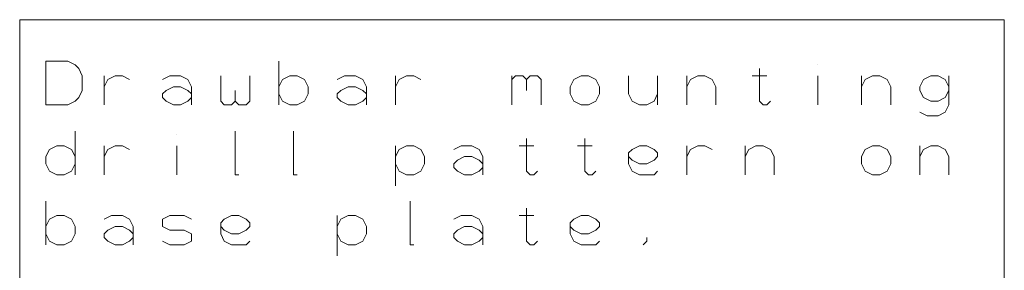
# Model space of a CAD drawing. Header units: millimetres. Extents: x -128 to 128, y -97 to 97.
# Tile 11 of 27: x -128.04 to -106.58, y 28.07 to 33.53. Entities that reach past the tile are written whole.
import ezdxf

# ---------------------------------------------------------------- set-up
doc = ezdxf.new("R2010")
doc.units = ezdxf.units.MM
doc.header["$MEASUREMENT"] = 0
doc.layers.add('Ebene 1', color=7, linetype='Continuous')

msp = doc.modelspace()

# ---------------------------------------------------------------- linework, layer by layer
at = {"layer": 'Ebene 1', "lineweight": 9}
msp.add_open_spline([(-106.5798, 26.2904), (-106.5798, 26.2904), (-106.5798, 33.5294), (-106.5798, 33.5294), (-106.5798, 33.5294), (-106.5798, 33.5294), (-128.0428, 33.5294), (-128.0428, 33.5294), (-128.0428, 33.5294), (-128.0428, 33.5294), (-128.0428, 26.2904), (-128.0428, 26.2904), (-128.0428, 26.2904), (-128.0428, 26.2904), (-106.5798, 26.2904), (-106.5798, 26.2904)], degree=3, knots=[0, 0, 0, 0, 0.2, 0.2, 0.2, 0.2, 0.4, 0.4, 0.4, 0.4, 0.6, 0.6, 0.6, 0.6, 1, 1, 1, 1], dxfattribs=at)
at = {"layer": 'Ebene 1', "lineweight": 13}
for points, knots in [([(-127.4713, 31.672), (-127.4713, 31.672), (-127.4713, 32.6245), (-127.4713, 32.6245), (-127.4713, 32.6245), (-127.4713, 32.6245), (-126.9951, 32.6245), (-126.9951, 32.6245), (-126.9951, 32.6245), (-126.9951, 32.6245), (-126.8363, 32.5451), (-126.8363, 32.5451), (-126.8363, 32.5451), (-126.8363, 32.5451), (-126.757, 32.4658), (-126.757, 32.4658), (-126.757, 32.4658), (-126.757, 32.4658), (-126.6776, 32.307), (-126.6776, 32.307), (-126.6776, 32.307), (-126.6776, 32.307), (-126.6776, 31.9895), (-126.6776, 31.9895), (-126.6776, 31.9895), (-126.6776, 31.9895), (-126.757, 31.8308), (-126.757, 31.8308), (-126.757, 31.8308), (-126.757, 31.8308), (-126.8363, 31.7514), (-126.8363, 31.7514), (-126.8363, 31.7514), (-126.8363, 31.7514), (-126.9951, 31.672), (-126.9951, 31.672), (-126.9951, 31.672), (-126.9951, 31.672), (-127.4713, 31.672), (-127.4713, 31.672)], [0, 0, 0, 0, 0.0909091, 0.0909091, 0.0909091, 0.0909091, 0.1818182, 0.1818182, 0.1818182, 0.1818182, 0.2727273, 0.2727273, 0.2727273, 0.2727273, 0.3636364, 0.3636364, 0.3636364, 0.3636364, 0.4545455, 0.4545455, 0.4545455, 0.4545455, 0.5454545, 0.5454545, 0.5454545, 0.5454545, 0.6363636, 0.6363636, 0.6363636, 0.6363636, 0.7272727, 0.7272727, 0.7272727, 0.7272727, 0.8181818, 0.8181818, 0.8181818, 0.8181818, 1, 1, 1, 1]), ([(-111.9138, 32.4658), (-111.9138, 32.4658), (-111.9138, 31.7514), (-111.9138, 31.7514), (-111.9138, 31.7514), (-111.9138, 31.7514), (-111.8345, 31.672), (-111.8345, 31.672), (-111.8345, 31.672), (-111.8345, 31.672), (-111.7551, 31.672), (-111.7551, 31.672), (-111.7551, 31.672), (-111.7551, 31.672), (-111.6758, 31.7514), (-111.6758, 31.7514)], [0, 0, 0, 0, 0.2, 0.2, 0.2, 0.2, 0.4, 0.4, 0.4, 0.4, 0.6, 0.6, 0.6, 0.6, 1, 1, 1, 1]), ([(-126.2013, 32.0689), (-126.2013, 32.0689), (-126.122, 32.2276), (-126.122, 32.2276), (-126.122, 32.2276), (-126.122, 32.2276), (-125.9633, 32.307), (-125.9633, 32.307), (-125.9633, 32.307), (-125.9633, 32.307), (-125.8045, 32.307), (-125.8045, 32.307), (-125.8045, 32.307), (-125.8045, 32.307), (-125.6458, 32.2276), (-125.6458, 32.2276)], [0, 0, 0, 0, 0.2, 0.2, 0.2, 0.2, 0.4, 0.4, 0.4, 0.4, 0.6, 0.6, 0.6, 0.6, 1, 1, 1, 1]), ([(-124.9313, 32.2276), (-124.9313, 32.2276), (-124.7726, 32.307), (-124.7726, 32.307), (-124.7726, 32.307), (-124.7726, 32.307), (-124.5345, 32.307), (-124.5345, 32.307), (-124.5345, 32.307), (-124.5345, 32.307), (-124.3758, 32.2276), (-124.3758, 32.2276), (-124.3758, 32.2276), (-124.3758, 32.2276), (-124.2963, 32.0689), (-124.2963, 32.0689), (-124.2963, 32.0689), (-124.2963, 32.0689), (-124.2963, 31.8308), (-124.2963, 31.8308), (-124.2963, 31.8308), (-124.2963, 31.8308), (-124.3758, 31.7514), (-124.3758, 31.7514), (-124.3758, 31.7514), (-124.3758, 31.7514), (-124.5345, 31.672), (-124.5345, 31.672), (-124.5345, 31.672), (-124.5345, 31.672), (-124.6933, 31.672), (-124.6933, 31.672), (-124.6933, 31.672), (-124.6933, 31.672), (-124.852, 31.7514), (-124.852, 31.7514), (-124.852, 31.7514), (-124.852, 31.7514), (-124.9313, 31.8308), (-124.9313, 31.8308), (-124.9313, 31.8308), (-124.9313, 31.8308), (-124.9313, 31.9101), (-124.9313, 31.9101), (-124.9313, 31.9101), (-124.9313, 31.9101), (-124.852, 31.9895), (-124.852, 31.9895), (-124.852, 31.9895), (-124.852, 31.9895), (-124.6933, 32.0689), (-124.6933, 32.0689), (-124.6933, 32.0689), (-124.6933, 32.0689), (-124.5345, 32.0689), (-124.5345, 32.0689), (-124.5345, 32.0689), (-124.5345, 32.0689), (-124.3758, 31.9895), (-124.3758, 31.9895), (-124.3758, 31.9895), (-124.3758, 31.9895), (-124.2963, 31.9101), (-124.2963, 31.9101)], [0, 0, 0, 0, 0.0588235, 0.0588235, 0.0588235, 0.0588235, 0.1176471, 0.1176471, 0.1176471, 0.1176471, 0.1764706, 0.1764706, 0.1764706, 0.1764706, 0.2352941, 0.2352941, 0.2352941, 0.2352941, 0.2941176, 0.2941176, 0.2941176, 0.2941176, 0.3529412, 0.3529412, 0.3529412, 0.3529412, 0.4117647, 0.4117647, 0.4117647, 0.4117647, 0.4705882, 0.4705882, 0.4705882, 0.4705882, 0.5294118, 0.5294118, 0.5294118, 0.5294118, 0.5882353, 0.5882353, 0.5882353, 0.5882353, 0.6470588, 0.6470588, 0.6470588, 0.6470588, 0.7058824, 0.7058824, 0.7058824, 0.7058824, 0.7647059, 0.7647059, 0.7647059, 0.7647059, 0.8235294, 0.8235294, 0.8235294, 0.8235294, 0.8823529, 0.8823529, 0.8823529, 0.8823529, 1, 1, 1, 1]), ([(-123.6613, 32.307), (-123.6613, 32.307), (-123.6613, 31.7514), (-123.6613, 31.7514), (-123.6613, 31.7514), (-123.6613, 31.7514), (-123.582, 31.672), (-123.582, 31.672), (-123.582, 31.672), (-123.582, 31.672), (-123.4233, 31.672), (-123.4233, 31.672), (-123.4233, 31.672), (-123.4233, 31.672), (-123.3438, 31.7514), (-123.3438, 31.7514), (-123.3438, 31.7514), (-123.3438, 31.7514), (-123.3438, 31.9895), (-123.3438, 31.9895)], [0, 0, 0, 0, 0.1666667, 0.1666667, 0.1666667, 0.1666667, 0.3333333, 0.3333333, 0.3333333, 0.3333333, 0.5, 0.5, 0.5, 0.5, 0.6666667, 0.6666667, 0.6666667, 0.6666667, 1, 1, 1, 1]), ([(-123.3438, 31.7514), (-123.3438, 31.7514), (-123.2645, 31.672), (-123.2645, 31.672), (-123.2645, 31.672), (-123.2645, 31.672), (-123.1058, 31.672), (-123.1058, 31.672), (-123.1058, 31.672), (-123.1058, 31.672), (-123.0263, 31.7514), (-123.0263, 31.7514), (-123.0263, 31.7514), (-123.0263, 31.7514), (-123.0263, 32.307), (-123.0263, 32.307)], [0, 0, 0, 0, 0.2, 0.2, 0.2, 0.2, 0.4, 0.4, 0.4, 0.4, 0.6, 0.6, 0.6, 0.6, 1, 1, 1, 1]), ([(-122.3913, 31.9101), (-122.3913, 31.9101), (-122.312, 31.7514), (-122.312, 31.7514), (-122.312, 31.7514), (-122.312, 31.7514), (-122.1533, 31.672), (-122.1533, 31.672), (-122.1533, 31.672), (-122.1533, 31.672), (-121.9945, 31.672), (-121.9945, 31.672), (-121.9945, 31.672), (-121.9945, 31.672), (-121.8358, 31.7514), (-121.8358, 31.7514), (-121.8358, 31.7514), (-121.8358, 31.7514), (-121.7563, 31.9101), (-121.7563, 31.9101), (-121.7563, 31.9101), (-121.7563, 31.9101), (-121.7563, 32.0689), (-121.7563, 32.0689), (-121.7563, 32.0689), (-121.7563, 32.0689), (-121.8358, 32.2276), (-121.8358, 32.2276), (-121.8358, 32.2276), (-121.8358, 32.2276), (-121.9945, 32.307), (-121.9945, 32.307), (-121.9945, 32.307), (-121.9945, 32.307), (-122.1533, 32.307), (-122.1533, 32.307), (-122.1533, 32.307), (-122.1533, 32.307), (-122.312, 32.2276), (-122.312, 32.2276), (-122.312, 32.2276), (-122.312, 32.2276), (-122.3913, 32.0689), (-122.3913, 32.0689)], [0, 0, 0, 0, 0.0833333, 0.0833333, 0.0833333, 0.0833333, 0.1666667, 0.1666667, 0.1666667, 0.1666667, 0.25, 0.25, 0.25, 0.25, 0.3333333, 0.3333333, 0.3333333, 0.3333333, 0.4166667, 0.4166667, 0.4166667, 0.4166667, 0.5, 0.5, 0.5, 0.5, 0.5833333, 0.5833333, 0.5833333, 0.5833333, 0.6666667, 0.6666667, 0.6666667, 0.6666667, 0.75, 0.75, 0.75, 0.75, 0.8333333, 0.8333333, 0.8333333, 0.8333333, 1, 1, 1, 1]), ([(-121.1213, 32.2276), (-121.1213, 32.2276), (-120.9626, 32.307), (-120.9626, 32.307), (-120.9626, 32.307), (-120.9626, 32.307), (-120.7245, 32.307), (-120.7245, 32.307), (-120.7245, 32.307), (-120.7245, 32.307), (-120.5658, 32.2276), (-120.5658, 32.2276), (-120.5658, 32.2276), (-120.5658, 32.2276), (-120.4863, 32.0689), (-120.4863, 32.0689), (-120.4863, 32.0689), (-120.4863, 32.0689), (-120.4863, 31.8308), (-120.4863, 31.8308), (-120.4863, 31.8308), (-120.4863, 31.8308), (-120.5658, 31.7514), (-120.5658, 31.7514), (-120.5658, 31.7514), (-120.5658, 31.7514), (-120.7245, 31.672), (-120.7245, 31.672), (-120.7245, 31.672), (-120.7245, 31.672), (-120.8833, 31.672), (-120.8833, 31.672), (-120.8833, 31.672), (-120.8833, 31.672), (-121.042, 31.7514), (-121.042, 31.7514), (-121.042, 31.7514), (-121.042, 31.7514), (-121.1213, 31.8308), (-121.1213, 31.8308), (-121.1213, 31.8308), (-121.1213, 31.8308), (-121.1213, 31.9101), (-121.1213, 31.9101), (-121.1213, 31.9101), (-121.1213, 31.9101), (-121.042, 31.9895), (-121.042, 31.9895), (-121.042, 31.9895), (-121.042, 31.9895), (-120.8833, 32.0689), (-120.8833, 32.0689), (-120.8833, 32.0689), (-120.8833, 32.0689), (-120.7245, 32.0689), (-120.7245, 32.0689), (-120.7245, 32.0689), (-120.7245, 32.0689), (-120.5658, 31.9895), (-120.5658, 31.9895), (-120.5658, 31.9895), (-120.5658, 31.9895), (-120.4863, 31.9101), (-120.4863, 31.9101)], [0, 0, 0, 0, 0.0588235, 0.0588235, 0.0588235, 0.0588235, 0.1176471, 0.1176471, 0.1176471, 0.1176471, 0.1764706, 0.1764706, 0.1764706, 0.1764706, 0.2352941, 0.2352941, 0.2352941, 0.2352941, 0.2941176, 0.2941176, 0.2941176, 0.2941176, 0.3529412, 0.3529412, 0.3529412, 0.3529412, 0.4117647, 0.4117647, 0.4117647, 0.4117647, 0.4705882, 0.4705882, 0.4705882, 0.4705882, 0.5294118, 0.5294118, 0.5294118, 0.5294118, 0.5882353, 0.5882353, 0.5882353, 0.5882353, 0.6470588, 0.6470588, 0.6470588, 0.6470588, 0.7058824, 0.7058824, 0.7058824, 0.7058824, 0.7647059, 0.7647059, 0.7647059, 0.7647059, 0.8235294, 0.8235294, 0.8235294, 0.8235294, 0.8823529, 0.8823529, 0.8823529, 0.8823529, 1, 1, 1, 1]), ([(-119.8513, 32.0689), (-119.8513, 32.0689), (-119.772, 32.2276), (-119.772, 32.2276), (-119.772, 32.2276), (-119.772, 32.2276), (-119.6133, 32.307), (-119.6133, 32.307), (-119.6133, 32.307), (-119.6133, 32.307), (-119.4545, 32.307), (-119.4545, 32.307), (-119.4545, 32.307), (-119.4545, 32.307), (-119.2958, 32.2276), (-119.2958, 32.2276)], [0, 0, 0, 0, 0.2, 0.2, 0.2, 0.2, 0.4, 0.4, 0.4, 0.4, 0.6, 0.6, 0.6, 0.6, 1, 1, 1, 1]), ([(-117.3113, 32.2276), (-117.3113, 32.2276), (-117.232, 32.307), (-117.232, 32.307), (-117.232, 32.307), (-117.232, 32.307), (-117.0733, 32.307), (-117.0733, 32.307), (-117.0733, 32.307), (-117.0733, 32.307), (-116.9938, 32.2276), (-116.9938, 32.2276), (-116.9938, 32.2276), (-116.9938, 32.2276), (-116.9938, 31.9895), (-116.9938, 31.9895)], [0, 0, 0, 0, 0.2, 0.2, 0.2, 0.2, 0.4, 0.4, 0.4, 0.4, 0.6, 0.6, 0.6, 0.6, 1, 1, 1, 1]), ([(-116.9938, 32.2276), (-116.9938, 32.2276), (-116.9145, 32.307), (-116.9145, 32.307), (-116.9145, 32.307), (-116.9145, 32.307), (-116.7558, 32.307), (-116.7558, 32.307), (-116.7558, 32.307), (-116.7558, 32.307), (-116.6763, 32.2276), (-116.6763, 32.2276), (-116.6763, 32.2276), (-116.6763, 32.2276), (-116.6763, 31.672), (-116.6763, 31.672)], [0, 0, 0, 0, 0.2, 0.2, 0.2, 0.2, 0.4, 0.4, 0.4, 0.4, 0.6, 0.6, 0.6, 0.6, 1, 1, 1, 1]), ([(-116.0413, 31.9101), (-116.0413, 31.9101), (-115.962, 31.7514), (-115.962, 31.7514), (-115.962, 31.7514), (-115.962, 31.7514), (-115.8033, 31.672), (-115.8033, 31.672), (-115.8033, 31.672), (-115.8033, 31.672), (-115.6445, 31.672), (-115.6445, 31.672), (-115.6445, 31.672), (-115.6445, 31.672), (-115.4858, 31.7514), (-115.4858, 31.7514), (-115.4858, 31.7514), (-115.4858, 31.7514), (-115.4063, 31.9101), (-115.4063, 31.9101), (-115.4063, 31.9101), (-115.4063, 31.9101), (-115.4063, 32.0689), (-115.4063, 32.0689), (-115.4063, 32.0689), (-115.4063, 32.0689), (-115.4858, 32.2276), (-115.4858, 32.2276), (-115.4858, 32.2276), (-115.4858, 32.2276), (-115.6445, 32.307), (-115.6445, 32.307), (-115.6445, 32.307), (-115.6445, 32.307), (-115.8033, 32.307), (-115.8033, 32.307), (-115.8033, 32.307), (-115.8033, 32.307), (-115.962, 32.2276), (-115.962, 32.2276), (-115.962, 32.2276), (-115.962, 32.2276), (-116.0413, 32.0689), (-116.0413, 32.0689), (-116.0413, 32.0689), (-116.0413, 32.0689), (-116.0413, 31.9101), (-116.0413, 31.9101)], [0, 0, 0, 0, 0.0769231, 0.0769231, 0.0769231, 0.0769231, 0.1538462, 0.1538462, 0.1538462, 0.1538462, 0.2307692, 0.2307692, 0.2307692, 0.2307692, 0.3076923, 0.3076923, 0.3076923, 0.3076923, 0.3846154, 0.3846154, 0.3846154, 0.3846154, 0.4615385, 0.4615385, 0.4615385, 0.4615385, 0.5384615, 0.5384615, 0.5384615, 0.5384615, 0.6153846, 0.6153846, 0.6153846, 0.6153846, 0.6923077, 0.6923077, 0.6923077, 0.6923077, 0.7692308, 0.7692308, 0.7692308, 0.7692308, 0.8461538, 0.8461538, 0.8461538, 0.8461538, 1, 1, 1, 1]), ([(-114.7713, 32.307), (-114.7713, 32.307), (-114.7713, 31.9101), (-114.7713, 31.9101), (-114.7713, 31.9101), (-114.7713, 31.9101), (-114.692, 31.7514), (-114.692, 31.7514), (-114.692, 31.7514), (-114.692, 31.7514), (-114.5333, 31.672), (-114.5333, 31.672), (-114.5333, 31.672), (-114.5333, 31.672), (-114.3745, 31.672), (-114.3745, 31.672), (-114.3745, 31.672), (-114.3745, 31.672), (-114.2158, 31.7514), (-114.2158, 31.7514), (-114.2158, 31.7514), (-114.2158, 31.7514), (-114.1363, 31.9101), (-114.1363, 31.9101)], [0, 0, 0, 0, 0.1428571, 0.1428571, 0.1428571, 0.1428571, 0.2857143, 0.2857143, 0.2857143, 0.2857143, 0.4285714, 0.4285714, 0.4285714, 0.4285714, 0.5714286, 0.5714286, 0.5714286, 0.5714286, 0.7142857, 0.7142857, 0.7142857, 0.7142857, 1, 1, 1, 1]), ([(-113.5013, 32.0689), (-113.5013, 32.0689), (-113.422, 32.2276), (-113.422, 32.2276), (-113.422, 32.2276), (-113.422, 32.2276), (-113.2633, 32.307), (-113.2633, 32.307), (-113.2633, 32.307), (-113.2633, 32.307), (-113.1045, 32.307), (-113.1045, 32.307), (-113.1045, 32.307), (-113.1045, 32.307), (-112.9458, 32.2276), (-112.9458, 32.2276), (-112.9458, 32.2276), (-112.9458, 32.2276), (-112.8663, 32.0689), (-112.8663, 32.0689), (-112.8663, 32.0689), (-112.8663, 32.0689), (-112.8663, 31.672), (-112.8663, 31.672)], [0, 0, 0, 0, 0.1428571, 0.1428571, 0.1428571, 0.1428571, 0.2857143, 0.2857143, 0.2857143, 0.2857143, 0.4285714, 0.4285714, 0.4285714, 0.4285714, 0.5714286, 0.5714286, 0.5714286, 0.5714286, 0.7142857, 0.7142857, 0.7142857, 0.7142857, 1, 1, 1, 1]), ([(-109.6913, 32.0689), (-109.6913, 32.0689), (-109.612, 32.2276), (-109.612, 32.2276), (-109.612, 32.2276), (-109.612, 32.2276), (-109.4533, 32.307), (-109.4533, 32.307), (-109.4533, 32.307), (-109.4533, 32.307), (-109.2945, 32.307), (-109.2945, 32.307), (-109.2945, 32.307), (-109.2945, 32.307), (-109.1358, 32.2276), (-109.1358, 32.2276), (-109.1358, 32.2276), (-109.1358, 32.2276), (-109.0563, 32.0689), (-109.0563, 32.0689), (-109.0563, 32.0689), (-109.0563, 32.0689), (-109.0563, 31.672), (-109.0563, 31.672)], [0, 0, 0, 0, 0.1428571, 0.1428571, 0.1428571, 0.1428571, 0.2857143, 0.2857143, 0.2857143, 0.2857143, 0.4285714, 0.4285714, 0.4285714, 0.4285714, 0.5714286, 0.5714286, 0.5714286, 0.5714286, 0.7142857, 0.7142857, 0.7142857, 0.7142857, 1, 1, 1, 1]), ([(-107.7863, 32.0689), (-107.7863, 32.0689), (-107.8658, 32.2276), (-107.8658, 32.2276), (-107.8658, 32.2276), (-107.8658, 32.2276), (-108.0245, 32.307), (-108.0245, 32.307), (-108.0245, 32.307), (-108.0245, 32.307), (-108.1833, 32.307), (-108.1833, 32.307), (-108.1833, 32.307), (-108.1833, 32.307), (-108.342, 32.2276), (-108.342, 32.2276), (-108.342, 32.2276), (-108.342, 32.2276), (-108.4213, 32.0689), (-108.4213, 32.0689), (-108.4213, 32.0689), (-108.4213, 32.0689), (-108.4213, 31.9895), (-108.4213, 31.9895), (-108.4213, 31.9895), (-108.4213, 31.9895), (-108.342, 31.8308), (-108.342, 31.8308), (-108.342, 31.8308), (-108.342, 31.8308), (-108.1833, 31.7514), (-108.1833, 31.7514), (-108.1833, 31.7514), (-108.1833, 31.7514), (-108.0245, 31.7514), (-108.0245, 31.7514), (-108.0245, 31.7514), (-108.0245, 31.7514), (-107.8658, 31.8308), (-107.8658, 31.8308), (-107.8658, 31.8308), (-107.8658, 31.8308), (-107.7863, 31.9895), (-107.7863, 31.9895)], [0, 0, 0, 0, 0.0833333, 0.0833333, 0.0833333, 0.0833333, 0.1666667, 0.1666667, 0.1666667, 0.1666667, 0.25, 0.25, 0.25, 0.25, 0.3333333, 0.3333333, 0.3333333, 0.3333333, 0.4166667, 0.4166667, 0.4166667, 0.4166667, 0.5, 0.5, 0.5, 0.5, 0.5833333, 0.5833333, 0.5833333, 0.5833333, 0.6666667, 0.6666667, 0.6666667, 0.6666667, 0.75, 0.75, 0.75, 0.75, 0.8333333, 0.8333333, 0.8333333, 0.8333333, 1, 1, 1, 1]), ([(-107.7863, 32.307), (-107.7863, 32.307), (-107.7863, 31.672), (-107.7863, 31.672), (-107.7863, 31.672), (-107.7863, 31.672), (-107.8658, 31.5133), (-107.8658, 31.5133), (-107.8658, 31.5133), (-107.8658, 31.5133), (-108.0245, 31.4339), (-108.0245, 31.4339), (-108.0245, 31.4339), (-108.0245, 31.4339), (-108.2626, 31.4339), (-108.2626, 31.4339), (-108.2626, 31.4339), (-108.2626, 31.4339), (-108.4213, 31.5133), (-108.4213, 31.5133)], [0, 0, 0, 0, 0.1666667, 0.1666667, 0.1666667, 0.1666667, 0.3333333, 0.3333333, 0.3333333, 0.3333333, 0.5, 0.5, 0.5, 0.5, 0.6666667, 0.6666667, 0.6666667, 0.6666667, 1, 1, 1, 1]), ([(-123.2645, 30.148), (-123.2645, 30.148), (-123.3438, 30.148), (-123.3438, 30.148), (-123.3438, 30.148), (-123.3438, 30.148), (-123.3438, 31.1005), (-123.3438, 31.1005)], [0, 0, 0, 0, 0.3333333, 0.3333333, 0.3333333, 0.3333333, 1, 1, 1, 1]), ([(-121.9945, 30.148), (-121.9945, 30.148), (-122.0738, 30.148), (-122.0738, 30.148), (-122.0738, 30.148), (-122.0738, 30.148), (-122.0738, 31.1005), (-122.0738, 31.1005)], [0, 0, 0, 0, 0.3333333, 0.3333333, 0.3333333, 0.3333333, 1, 1, 1, 1]), ([(-116.9938, 30.9418), (-116.9938, 30.9418), (-116.9938, 30.2274), (-116.9938, 30.2274), (-116.9938, 30.2274), (-116.9938, 30.2274), (-116.9145, 30.148), (-116.9145, 30.148), (-116.9145, 30.148), (-116.9145, 30.148), (-116.8351, 30.148), (-116.8351, 30.148), (-116.8351, 30.148), (-116.8351, 30.148), (-116.7558, 30.2274), (-116.7558, 30.2274)], [0, 0, 0, 0, 0.2, 0.2, 0.2, 0.2, 0.4, 0.4, 0.4, 0.4, 0.6, 0.6, 0.6, 0.6, 1, 1, 1, 1]), ([(-115.7238, 30.9418), (-115.7238, 30.9418), (-115.7238, 30.2274), (-115.7238, 30.2274), (-115.7238, 30.2274), (-115.7238, 30.2274), (-115.6445, 30.148), (-115.6445, 30.148), (-115.6445, 30.148), (-115.6445, 30.148), (-115.5651, 30.148), (-115.5651, 30.148), (-115.5651, 30.148), (-115.5651, 30.148), (-115.4858, 30.2274), (-115.4858, 30.2274)], [0, 0, 0, 0, 0.2, 0.2, 0.2, 0.2, 0.4, 0.4, 0.4, 0.4, 0.6, 0.6, 0.6, 0.6, 1, 1, 1, 1]), ([(-126.8363, 30.5449), (-126.8363, 30.5449), (-126.9158, 30.7036), (-126.9158, 30.7036), (-126.9158, 30.7036), (-126.9158, 30.7036), (-127.0745, 30.783), (-127.0745, 30.783), (-127.0745, 30.783), (-127.0745, 30.783), (-127.2333, 30.783), (-127.2333, 30.783), (-127.2333, 30.783), (-127.2333, 30.783), (-127.392, 30.7036), (-127.392, 30.7036), (-127.392, 30.7036), (-127.392, 30.7036), (-127.4713, 30.5449), (-127.4713, 30.5449), (-127.4713, 30.5449), (-127.4713, 30.5449), (-127.4713, 30.3861), (-127.4713, 30.3861), (-127.4713, 30.3861), (-127.4713, 30.3861), (-127.392, 30.2274), (-127.392, 30.2274), (-127.392, 30.2274), (-127.392, 30.2274), (-127.2333, 30.148), (-127.2333, 30.148), (-127.2333, 30.148), (-127.2333, 30.148), (-127.0745, 30.148), (-127.0745, 30.148), (-127.0745, 30.148), (-127.0745, 30.148), (-126.9158, 30.2274), (-126.9158, 30.2274), (-126.9158, 30.2274), (-126.9158, 30.2274), (-126.8363, 30.3861), (-126.8363, 30.3861)], [0, 0, 0, 0, 0.0833333, 0.0833333, 0.0833333, 0.0833333, 0.1666667, 0.1666667, 0.1666667, 0.1666667, 0.25, 0.25, 0.25, 0.25, 0.3333333, 0.3333333, 0.3333333, 0.3333333, 0.4166667, 0.4166667, 0.4166667, 0.4166667, 0.5, 0.5, 0.5, 0.5, 0.5833333, 0.5833333, 0.5833333, 0.5833333, 0.6666667, 0.6666667, 0.6666667, 0.6666667, 0.75, 0.75, 0.75, 0.75, 0.8333333, 0.8333333, 0.8333333, 0.8333333, 1, 1, 1, 1]), ([(-126.2013, 30.5449), (-126.2013, 30.5449), (-126.122, 30.7036), (-126.122, 30.7036), (-126.122, 30.7036), (-126.122, 30.7036), (-125.9633, 30.783), (-125.9633, 30.783), (-125.9633, 30.783), (-125.9633, 30.783), (-125.8045, 30.783), (-125.8045, 30.783), (-125.8045, 30.783), (-125.8045, 30.783), (-125.6458, 30.7036), (-125.6458, 30.7036)], [0, 0, 0, 0, 0.2, 0.2, 0.2, 0.2, 0.4, 0.4, 0.4, 0.4, 0.6, 0.6, 0.6, 0.6, 1, 1, 1, 1]), ([(-119.8513, 30.3861), (-119.8513, 30.3861), (-119.772, 30.2274), (-119.772, 30.2274), (-119.772, 30.2274), (-119.772, 30.2274), (-119.6133, 30.148), (-119.6133, 30.148), (-119.6133, 30.148), (-119.6133, 30.148), (-119.4545, 30.148), (-119.4545, 30.148), (-119.4545, 30.148), (-119.4545, 30.148), (-119.2958, 30.2274), (-119.2958, 30.2274), (-119.2958, 30.2274), (-119.2958, 30.2274), (-119.2163, 30.3861), (-119.2163, 30.3861), (-119.2163, 30.3861), (-119.2163, 30.3861), (-119.2163, 30.5449), (-119.2163, 30.5449), (-119.2163, 30.5449), (-119.2163, 30.5449), (-119.2958, 30.7036), (-119.2958, 30.7036), (-119.2958, 30.7036), (-119.2958, 30.7036), (-119.4545, 30.783), (-119.4545, 30.783), (-119.4545, 30.783), (-119.4545, 30.783), (-119.6133, 30.783), (-119.6133, 30.783), (-119.6133, 30.783), (-119.6133, 30.783), (-119.772, 30.7036), (-119.772, 30.7036), (-119.772, 30.7036), (-119.772, 30.7036), (-119.8513, 30.5449), (-119.8513, 30.5449), (-119.8513, 30.5449), (-119.8513, 30.5449), (-119.8513, 30.3861), (-119.8513, 30.3861)], [0, 0, 0, 0, 0.0769231, 0.0769231, 0.0769231, 0.0769231, 0.1538462, 0.1538462, 0.1538462, 0.1538462, 0.2307692, 0.2307692, 0.2307692, 0.2307692, 0.3076923, 0.3076923, 0.3076923, 0.3076923, 0.3846154, 0.3846154, 0.3846154, 0.3846154, 0.4615385, 0.4615385, 0.4615385, 0.4615385, 0.5384615, 0.5384615, 0.5384615, 0.5384615, 0.6153846, 0.6153846, 0.6153846, 0.6153846, 0.6923077, 0.6923077, 0.6923077, 0.6923077, 0.7692308, 0.7692308, 0.7692308, 0.7692308, 0.8461538, 0.8461538, 0.8461538, 0.8461538, 1, 1, 1, 1]), ([(-118.5813, 30.7036), (-118.5813, 30.7036), (-118.4226, 30.783), (-118.4226, 30.783), (-118.4226, 30.783), (-118.4226, 30.783), (-118.1845, 30.783), (-118.1845, 30.783), (-118.1845, 30.783), (-118.1845, 30.783), (-118.0258, 30.7036), (-118.0258, 30.7036), (-118.0258, 30.7036), (-118.0258, 30.7036), (-117.9463, 30.5449), (-117.9463, 30.5449), (-117.9463, 30.5449), (-117.9463, 30.5449), (-117.9463, 30.3068), (-117.9463, 30.3068), (-117.9463, 30.3068), (-117.9463, 30.3068), (-118.0258, 30.2274), (-118.0258, 30.2274), (-118.0258, 30.2274), (-118.0258, 30.2274), (-118.1845, 30.148), (-118.1845, 30.148), (-118.1845, 30.148), (-118.1845, 30.148), (-118.3433, 30.148), (-118.3433, 30.148), (-118.3433, 30.148), (-118.3433, 30.148), (-118.502, 30.2274), (-118.502, 30.2274), (-118.502, 30.2274), (-118.502, 30.2274), (-118.5813, 30.3068), (-118.5813, 30.3068), (-118.5813, 30.3068), (-118.5813, 30.3068), (-118.5813, 30.3861), (-118.5813, 30.3861), (-118.5813, 30.3861), (-118.5813, 30.3861), (-118.502, 30.4655), (-118.502, 30.4655), (-118.502, 30.4655), (-118.502, 30.4655), (-118.3433, 30.5449), (-118.3433, 30.5449), (-118.3433, 30.5449), (-118.3433, 30.5449), (-118.1845, 30.5449), (-118.1845, 30.5449), (-118.1845, 30.5449), (-118.1845, 30.5449), (-118.0258, 30.4655), (-118.0258, 30.4655), (-118.0258, 30.4655), (-118.0258, 30.4655), (-117.9463, 30.3861), (-117.9463, 30.3861)], [0, 0, 0, 0, 0.0588235, 0.0588235, 0.0588235, 0.0588235, 0.1176471, 0.1176471, 0.1176471, 0.1176471, 0.1764706, 0.1764706, 0.1764706, 0.1764706, 0.2352941, 0.2352941, 0.2352941, 0.2352941, 0.2941176, 0.2941176, 0.2941176, 0.2941176, 0.3529412, 0.3529412, 0.3529412, 0.3529412, 0.4117647, 0.4117647, 0.4117647, 0.4117647, 0.4705882, 0.4705882, 0.4705882, 0.4705882, 0.5294118, 0.5294118, 0.5294118, 0.5294118, 0.5882353, 0.5882353, 0.5882353, 0.5882353, 0.6470588, 0.6470588, 0.6470588, 0.6470588, 0.7058824, 0.7058824, 0.7058824, 0.7058824, 0.7647059, 0.7647059, 0.7647059, 0.7647059, 0.8235294, 0.8235294, 0.8235294, 0.8235294, 0.8823529, 0.8823529, 0.8823529, 0.8823529, 1, 1, 1, 1]), ([(-114.1363, 30.2274), (-114.1363, 30.2274), (-114.2158, 30.148), (-114.2158, 30.148), (-114.2158, 30.148), (-114.2158, 30.148), (-114.3745, 30.148), (-114.3745, 30.148), (-114.3745, 30.148), (-114.3745, 30.148), (-114.5333, 30.148), (-114.5333, 30.148), (-114.5333, 30.148), (-114.5333, 30.148), (-114.692, 30.2274), (-114.692, 30.2274), (-114.692, 30.2274), (-114.692, 30.2274), (-114.7713, 30.3861), (-114.7713, 30.3861), (-114.7713, 30.3861), (-114.7713, 30.3861), (-114.7713, 30.6243), (-114.7713, 30.6243), (-114.7713, 30.6243), (-114.7713, 30.6243), (-114.692, 30.7036), (-114.692, 30.7036), (-114.692, 30.7036), (-114.692, 30.7036), (-114.5333, 30.783), (-114.5333, 30.783), (-114.5333, 30.783), (-114.5333, 30.783), (-114.3745, 30.783), (-114.3745, 30.783), (-114.3745, 30.783), (-114.3745, 30.783), (-114.2158, 30.7036), (-114.2158, 30.7036), (-114.2158, 30.7036), (-114.2158, 30.7036), (-114.1363, 30.6243), (-114.1363, 30.6243), (-114.1363, 30.6243), (-114.1363, 30.6243), (-114.1363, 30.5449), (-114.1363, 30.5449), (-114.1363, 30.5449), (-114.1363, 30.5449), (-114.2158, 30.4655), (-114.2158, 30.4655), (-114.2158, 30.4655), (-114.2158, 30.4655), (-114.3745, 30.3861), (-114.3745, 30.3861), (-114.3745, 30.3861), (-114.3745, 30.3861), (-114.5333, 30.3861), (-114.5333, 30.3861), (-114.5333, 30.3861), (-114.5333, 30.3861), (-114.692, 30.4655), (-114.692, 30.4655), (-114.692, 30.4655), (-114.692, 30.4655), (-114.7713, 30.5449), (-114.7713, 30.5449)], [0, 0, 0, 0, 0.0555556, 0.0555556, 0.0555556, 0.0555556, 0.1111111, 0.1111111, 0.1111111, 0.1111111, 0.1666667, 0.1666667, 0.1666667, 0.1666667, 0.2222222, 0.2222222, 0.2222222, 0.2222222, 0.2777778, 0.2777778, 0.2777778, 0.2777778, 0.3333333, 0.3333333, 0.3333333, 0.3333333, 0.3888889, 0.3888889, 0.3888889, 0.3888889, 0.4444444, 0.4444444, 0.4444444, 0.4444444, 0.5, 0.5, 0.5, 0.5, 0.5555556, 0.5555556, 0.5555556, 0.5555556, 0.6111111, 0.6111111, 0.6111111, 0.6111111, 0.6666667, 0.6666667, 0.6666667, 0.6666667, 0.7222222, 0.7222222, 0.7222222, 0.7222222, 0.7777778, 0.7777778, 0.7777778, 0.7777778, 0.8333333, 0.8333333, 0.8333333, 0.8333333, 0.8888889, 0.8888889, 0.8888889, 0.8888889, 1, 1, 1, 1]), ([(-113.5013, 30.5449), (-113.5013, 30.5449), (-113.422, 30.7036), (-113.422, 30.7036), (-113.422, 30.7036), (-113.422, 30.7036), (-113.2633, 30.783), (-113.2633, 30.783), (-113.2633, 30.783), (-113.2633, 30.783), (-113.1045, 30.783), (-113.1045, 30.783), (-113.1045, 30.783), (-113.1045, 30.783), (-112.9458, 30.7036), (-112.9458, 30.7036)], [0, 0, 0, 0, 0.2, 0.2, 0.2, 0.2, 0.4, 0.4, 0.4, 0.4, 0.6, 0.6, 0.6, 0.6, 1, 1, 1, 1]), ([(-112.2313, 30.5449), (-112.2313, 30.5449), (-112.152, 30.7036), (-112.152, 30.7036), (-112.152, 30.7036), (-112.152, 30.7036), (-111.9933, 30.783), (-111.9933, 30.783), (-111.9933, 30.783), (-111.9933, 30.783), (-111.8345, 30.783), (-111.8345, 30.783), (-111.8345, 30.783), (-111.8345, 30.783), (-111.6758, 30.7036), (-111.6758, 30.7036), (-111.6758, 30.7036), (-111.6758, 30.7036), (-111.5963, 30.5449), (-111.5963, 30.5449), (-111.5963, 30.5449), (-111.5963, 30.5449), (-111.5963, 30.148), (-111.5963, 30.148)], [0, 0, 0, 0, 0.1428571, 0.1428571, 0.1428571, 0.1428571, 0.2857143, 0.2857143, 0.2857143, 0.2857143, 0.4285714, 0.4285714, 0.4285714, 0.4285714, 0.5714286, 0.5714286, 0.5714286, 0.5714286, 0.7142857, 0.7142857, 0.7142857, 0.7142857, 1, 1, 1, 1]), ([(-109.6913, 30.3861), (-109.6913, 30.3861), (-109.612, 30.2274), (-109.612, 30.2274), (-109.612, 30.2274), (-109.612, 30.2274), (-109.4533, 30.148), (-109.4533, 30.148), (-109.4533, 30.148), (-109.4533, 30.148), (-109.2945, 30.148), (-109.2945, 30.148), (-109.2945, 30.148), (-109.2945, 30.148), (-109.1358, 30.2274), (-109.1358, 30.2274), (-109.1358, 30.2274), (-109.1358, 30.2274), (-109.0563, 30.3861), (-109.0563, 30.3861), (-109.0563, 30.3861), (-109.0563, 30.3861), (-109.0563, 30.5449), (-109.0563, 30.5449), (-109.0563, 30.5449), (-109.0563, 30.5449), (-109.1358, 30.7036), (-109.1358, 30.7036), (-109.1358, 30.7036), (-109.1358, 30.7036), (-109.2945, 30.783), (-109.2945, 30.783), (-109.2945, 30.783), (-109.2945, 30.783), (-109.4533, 30.783), (-109.4533, 30.783), (-109.4533, 30.783), (-109.4533, 30.783), (-109.612, 30.7036), (-109.612, 30.7036), (-109.612, 30.7036), (-109.612, 30.7036), (-109.6913, 30.5449), (-109.6913, 30.5449), (-109.6913, 30.5449), (-109.6913, 30.5449), (-109.6913, 30.3861), (-109.6913, 30.3861)], [0, 0, 0, 0, 0.0769231, 0.0769231, 0.0769231, 0.0769231, 0.1538462, 0.1538462, 0.1538462, 0.1538462, 0.2307692, 0.2307692, 0.2307692, 0.2307692, 0.3076923, 0.3076923, 0.3076923, 0.3076923, 0.3846154, 0.3846154, 0.3846154, 0.3846154, 0.4615385, 0.4615385, 0.4615385, 0.4615385, 0.5384615, 0.5384615, 0.5384615, 0.5384615, 0.6153846, 0.6153846, 0.6153846, 0.6153846, 0.6923077, 0.6923077, 0.6923077, 0.6923077, 0.7692308, 0.7692308, 0.7692308, 0.7692308, 0.8461538, 0.8461538, 0.8461538, 0.8461538, 1, 1, 1, 1]), ([(-108.4213, 30.5449), (-108.4213, 30.5449), (-108.342, 30.7036), (-108.342, 30.7036), (-108.342, 30.7036), (-108.342, 30.7036), (-108.1833, 30.783), (-108.1833, 30.783), (-108.1833, 30.783), (-108.1833, 30.783), (-108.0245, 30.783), (-108.0245, 30.783), (-108.0245, 30.783), (-108.0245, 30.783), (-107.8658, 30.7036), (-107.8658, 30.7036), (-107.8658, 30.7036), (-107.8658, 30.7036), (-107.7863, 30.5449), (-107.7863, 30.5449), (-107.7863, 30.5449), (-107.7863, 30.5449), (-107.7863, 30.148), (-107.7863, 30.148)], [0, 0, 0, 0, 0.1428571, 0.1428571, 0.1428571, 0.1428571, 0.2857143, 0.2857143, 0.2857143, 0.2857143, 0.4285714, 0.4285714, 0.4285714, 0.4285714, 0.5714286, 0.5714286, 0.5714286, 0.5714286, 0.7142857, 0.7142857, 0.7142857, 0.7142857, 1, 1, 1, 1]), ([(-119.4545, 28.624), (-119.4545, 28.624), (-119.5338, 28.624), (-119.5338, 28.624), (-119.5338, 28.624), (-119.5338, 28.624), (-119.5338, 29.5765), (-119.5338, 29.5765)], [0, 0, 0, 0, 0.3333333, 0.3333333, 0.3333333, 0.3333333, 1, 1, 1, 1]), ([(-116.9938, 29.4178), (-116.9938, 29.4178), (-116.9938, 28.7034), (-116.9938, 28.7034), (-116.9938, 28.7034), (-116.9938, 28.7034), (-116.9145, 28.624), (-116.9145, 28.624), (-116.9145, 28.624), (-116.9145, 28.624), (-116.8351, 28.624), (-116.8351, 28.624), (-116.8351, 28.624), (-116.8351, 28.624), (-116.7558, 28.7034), (-116.7558, 28.7034)], [0, 0, 0, 0, 0.2, 0.2, 0.2, 0.2, 0.4, 0.4, 0.4, 0.4, 0.6, 0.6, 0.6, 0.6, 1, 1, 1, 1]), ([(-127.4713, 28.8621), (-127.4713, 28.8621), (-127.392, 28.7034), (-127.392, 28.7034), (-127.392, 28.7034), (-127.392, 28.7034), (-127.2333, 28.624), (-127.2333, 28.624), (-127.2333, 28.624), (-127.2333, 28.624), (-127.0745, 28.624), (-127.0745, 28.624), (-127.0745, 28.624), (-127.0745, 28.624), (-126.9158, 28.7034), (-126.9158, 28.7034), (-126.9158, 28.7034), (-126.9158, 28.7034), (-126.8363, 28.8621), (-126.8363, 28.8621), (-126.8363, 28.8621), (-126.8363, 28.8621), (-126.8363, 29.0209), (-126.8363, 29.0209), (-126.8363, 29.0209), (-126.8363, 29.0209), (-126.9158, 29.1796), (-126.9158, 29.1796), (-126.9158, 29.1796), (-126.9158, 29.1796), (-127.0745, 29.259), (-127.0745, 29.259), (-127.0745, 29.259), (-127.0745, 29.259), (-127.2333, 29.259), (-127.2333, 29.259), (-127.2333, 29.259), (-127.2333, 29.259), (-127.392, 29.1796), (-127.392, 29.1796), (-127.392, 29.1796), (-127.392, 29.1796), (-127.4713, 29.0209), (-127.4713, 29.0209)], [0, 0, 0, 0, 0.0833333, 0.0833333, 0.0833333, 0.0833333, 0.1666667, 0.1666667, 0.1666667, 0.1666667, 0.25, 0.25, 0.25, 0.25, 0.3333333, 0.3333333, 0.3333333, 0.3333333, 0.4166667, 0.4166667, 0.4166667, 0.4166667, 0.5, 0.5, 0.5, 0.5, 0.5833333, 0.5833333, 0.5833333, 0.5833333, 0.6666667, 0.6666667, 0.6666667, 0.6666667, 0.75, 0.75, 0.75, 0.75, 0.8333333, 0.8333333, 0.8333333, 0.8333333, 1, 1, 1, 1]), ([(-126.2013, 29.1796), (-126.2013, 29.1796), (-126.0426, 29.259), (-126.0426, 29.259), (-126.0426, 29.259), (-126.0426, 29.259), (-125.8045, 29.259), (-125.8045, 29.259), (-125.8045, 29.259), (-125.8045, 29.259), (-125.6458, 29.1796), (-125.6458, 29.1796), (-125.6458, 29.1796), (-125.6458, 29.1796), (-125.5663, 29.0209), (-125.5663, 29.0209), (-125.5663, 29.0209), (-125.5663, 29.0209), (-125.5663, 28.7828), (-125.5663, 28.7828), (-125.5663, 28.7828), (-125.5663, 28.7828), (-125.6458, 28.7034), (-125.6458, 28.7034), (-125.6458, 28.7034), (-125.6458, 28.7034), (-125.8045, 28.624), (-125.8045, 28.624), (-125.8045, 28.624), (-125.8045, 28.624), (-125.9633, 28.624), (-125.9633, 28.624), (-125.9633, 28.624), (-125.9633, 28.624), (-126.122, 28.7034), (-126.122, 28.7034), (-126.122, 28.7034), (-126.122, 28.7034), (-126.2013, 28.7828), (-126.2013, 28.7828), (-126.2013, 28.7828), (-126.2013, 28.7828), (-126.2013, 28.8621), (-126.2013, 28.8621), (-126.2013, 28.8621), (-126.2013, 28.8621), (-126.122, 28.9415), (-126.122, 28.9415), (-126.122, 28.9415), (-126.122, 28.9415), (-125.9633, 29.0209), (-125.9633, 29.0209), (-125.9633, 29.0209), (-125.9633, 29.0209), (-125.8045, 29.0209), (-125.8045, 29.0209), (-125.8045, 29.0209), (-125.8045, 29.0209), (-125.6458, 28.9415), (-125.6458, 28.9415), (-125.6458, 28.9415), (-125.6458, 28.9415), (-125.5663, 28.8621), (-125.5663, 28.8621)], [0, 0, 0, 0, 0.0588235, 0.0588235, 0.0588235, 0.0588235, 0.1176471, 0.1176471, 0.1176471, 0.1176471, 0.1764706, 0.1764706, 0.1764706, 0.1764706, 0.2352941, 0.2352941, 0.2352941, 0.2352941, 0.2941176, 0.2941176, 0.2941176, 0.2941176, 0.3529412, 0.3529412, 0.3529412, 0.3529412, 0.4117647, 0.4117647, 0.4117647, 0.4117647, 0.4705882, 0.4705882, 0.4705882, 0.4705882, 0.5294118, 0.5294118, 0.5294118, 0.5294118, 0.5882353, 0.5882353, 0.5882353, 0.5882353, 0.6470588, 0.6470588, 0.6470588, 0.6470588, 0.7058824, 0.7058824, 0.7058824, 0.7058824, 0.7647059, 0.7647059, 0.7647059, 0.7647059, 0.8235294, 0.8235294, 0.8235294, 0.8235294, 0.8823529, 0.8823529, 0.8823529, 0.8823529, 1, 1, 1, 1]), ([(-124.9313, 28.7034), (-124.9313, 28.7034), (-124.7726, 28.624), (-124.7726, 28.624), (-124.7726, 28.624), (-124.7726, 28.624), (-124.4551, 28.624), (-124.4551, 28.624), (-124.4551, 28.624), (-124.4551, 28.624), (-124.2963, 28.7034), (-124.2963, 28.7034), (-124.2963, 28.7034), (-124.2963, 28.7034), (-124.2963, 28.8621), (-124.2963, 28.8621), (-124.2963, 28.8621), (-124.2963, 28.8621), (-124.4551, 28.9415), (-124.4551, 28.9415), (-124.4551, 28.9415), (-124.4551, 28.9415), (-124.7726, 28.9415), (-124.7726, 28.9415), (-124.7726, 28.9415), (-124.7726, 28.9415), (-124.9313, 29.0209), (-124.9313, 29.0209), (-124.9313, 29.0209), (-124.9313, 29.0209), (-124.9313, 29.1796), (-124.9313, 29.1796), (-124.9313, 29.1796), (-124.9313, 29.1796), (-124.7726, 29.259), (-124.7726, 29.259), (-124.7726, 29.259), (-124.7726, 29.259), (-124.4551, 29.259), (-124.4551, 29.259), (-124.4551, 29.259), (-124.4551, 29.259), (-124.2963, 29.1796), (-124.2963, 29.1796)], [0, 0, 0, 0, 0.0833333, 0.0833333, 0.0833333, 0.0833333, 0.1666667, 0.1666667, 0.1666667, 0.1666667, 0.25, 0.25, 0.25, 0.25, 0.3333333, 0.3333333, 0.3333333, 0.3333333, 0.4166667, 0.4166667, 0.4166667, 0.4166667, 0.5, 0.5, 0.5, 0.5, 0.5833333, 0.5833333, 0.5833333, 0.5833333, 0.6666667, 0.6666667, 0.6666667, 0.6666667, 0.75, 0.75, 0.75, 0.75, 0.8333333, 0.8333333, 0.8333333, 0.8333333, 1, 1, 1, 1]), ([(-123.0263, 28.7034), (-123.0263, 28.7034), (-123.1058, 28.624), (-123.1058, 28.624), (-123.1058, 28.624), (-123.1058, 28.624), (-123.2645, 28.624), (-123.2645, 28.624), (-123.2645, 28.624), (-123.2645, 28.624), (-123.4233, 28.624), (-123.4233, 28.624), (-123.4233, 28.624), (-123.4233, 28.624), (-123.582, 28.7034), (-123.582, 28.7034), (-123.582, 28.7034), (-123.582, 28.7034), (-123.6613, 28.8621), (-123.6613, 28.8621), (-123.6613, 28.8621), (-123.6613, 28.8621), (-123.6613, 29.1003), (-123.6613, 29.1003), (-123.6613, 29.1003), (-123.6613, 29.1003), (-123.582, 29.1796), (-123.582, 29.1796), (-123.582, 29.1796), (-123.582, 29.1796), (-123.4233, 29.259), (-123.4233, 29.259), (-123.4233, 29.259), (-123.4233, 29.259), (-123.2645, 29.259), (-123.2645, 29.259), (-123.2645, 29.259), (-123.2645, 29.259), (-123.1058, 29.1796), (-123.1058, 29.1796), (-123.1058, 29.1796), (-123.1058, 29.1796), (-123.0263, 29.1003), (-123.0263, 29.1003), (-123.0263, 29.1003), (-123.0263, 29.1003), (-123.0263, 29.0209), (-123.0263, 29.0209), (-123.0263, 29.0209), (-123.0263, 29.0209), (-123.1058, 28.9415), (-123.1058, 28.9415), (-123.1058, 28.9415), (-123.1058, 28.9415), (-123.2645, 28.8621), (-123.2645, 28.8621), (-123.2645, 28.8621), (-123.2645, 28.8621), (-123.4233, 28.8621), (-123.4233, 28.8621), (-123.4233, 28.8621), (-123.4233, 28.8621), (-123.582, 28.9415), (-123.582, 28.9415), (-123.582, 28.9415), (-123.582, 28.9415), (-123.6613, 29.0209), (-123.6613, 29.0209)], [0, 0, 0, 0, 0.0555556, 0.0555556, 0.0555556, 0.0555556, 0.1111111, 0.1111111, 0.1111111, 0.1111111, 0.1666667, 0.1666667, 0.1666667, 0.1666667, 0.2222222, 0.2222222, 0.2222222, 0.2222222, 0.2777778, 0.2777778, 0.2777778, 0.2777778, 0.3333333, 0.3333333, 0.3333333, 0.3333333, 0.3888889, 0.3888889, 0.3888889, 0.3888889, 0.4444444, 0.4444444, 0.4444444, 0.4444444, 0.5, 0.5, 0.5, 0.5, 0.5555556, 0.5555556, 0.5555556, 0.5555556, 0.6111111, 0.6111111, 0.6111111, 0.6111111, 0.6666667, 0.6666667, 0.6666667, 0.6666667, 0.7222222, 0.7222222, 0.7222222, 0.7222222, 0.7777778, 0.7777778, 0.7777778, 0.7777778, 0.8333333, 0.8333333, 0.8333333, 0.8333333, 0.8888889, 0.8888889, 0.8888889, 0.8888889, 1, 1, 1, 1]), ([(-121.1213, 28.8621), (-121.1213, 28.8621), (-121.042, 28.7034), (-121.042, 28.7034), (-121.042, 28.7034), (-121.042, 28.7034), (-120.8833, 28.624), (-120.8833, 28.624), (-120.8833, 28.624), (-120.8833, 28.624), (-120.7245, 28.624), (-120.7245, 28.624), (-120.7245, 28.624), (-120.7245, 28.624), (-120.5658, 28.7034), (-120.5658, 28.7034), (-120.5658, 28.7034), (-120.5658, 28.7034), (-120.4863, 28.8621), (-120.4863, 28.8621), (-120.4863, 28.8621), (-120.4863, 28.8621), (-120.4863, 29.0209), (-120.4863, 29.0209), (-120.4863, 29.0209), (-120.4863, 29.0209), (-120.5658, 29.1796), (-120.5658, 29.1796), (-120.5658, 29.1796), (-120.5658, 29.1796), (-120.7245, 29.259), (-120.7245, 29.259), (-120.7245, 29.259), (-120.7245, 29.259), (-120.8833, 29.259), (-120.8833, 29.259), (-120.8833, 29.259), (-120.8833, 29.259), (-121.042, 29.1796), (-121.042, 29.1796), (-121.042, 29.1796), (-121.042, 29.1796), (-121.1213, 29.0209), (-121.1213, 29.0209), (-121.1213, 29.0209), (-121.1213, 29.0209), (-121.1213, 28.8621), (-121.1213, 28.8621)], [0, 0, 0, 0, 0.0769231, 0.0769231, 0.0769231, 0.0769231, 0.1538462, 0.1538462, 0.1538462, 0.1538462, 0.2307692, 0.2307692, 0.2307692, 0.2307692, 0.3076923, 0.3076923, 0.3076923, 0.3076923, 0.3846154, 0.3846154, 0.3846154, 0.3846154, 0.4615385, 0.4615385, 0.4615385, 0.4615385, 0.5384615, 0.5384615, 0.5384615, 0.5384615, 0.6153846, 0.6153846, 0.6153846, 0.6153846, 0.6923077, 0.6923077, 0.6923077, 0.6923077, 0.7692308, 0.7692308, 0.7692308, 0.7692308, 0.8461538, 0.8461538, 0.8461538, 0.8461538, 1, 1, 1, 1]), ([(-118.5813, 29.1796), (-118.5813, 29.1796), (-118.4226, 29.259), (-118.4226, 29.259), (-118.4226, 29.259), (-118.4226, 29.259), (-118.1845, 29.259), (-118.1845, 29.259), (-118.1845, 29.259), (-118.1845, 29.259), (-118.0258, 29.1796), (-118.0258, 29.1796), (-118.0258, 29.1796), (-118.0258, 29.1796), (-117.9463, 29.0209), (-117.9463, 29.0209), (-117.9463, 29.0209), (-117.9463, 29.0209), (-117.9463, 28.7828), (-117.9463, 28.7828), (-117.9463, 28.7828), (-117.9463, 28.7828), (-118.0258, 28.7034), (-118.0258, 28.7034), (-118.0258, 28.7034), (-118.0258, 28.7034), (-118.1845, 28.624), (-118.1845, 28.624), (-118.1845, 28.624), (-118.1845, 28.624), (-118.3433, 28.624), (-118.3433, 28.624), (-118.3433, 28.624), (-118.3433, 28.624), (-118.502, 28.7034), (-118.502, 28.7034), (-118.502, 28.7034), (-118.502, 28.7034), (-118.5813, 28.7828), (-118.5813, 28.7828), (-118.5813, 28.7828), (-118.5813, 28.7828), (-118.5813, 28.8621), (-118.5813, 28.8621), (-118.5813, 28.8621), (-118.5813, 28.8621), (-118.502, 28.9415), (-118.502, 28.9415), (-118.502, 28.9415), (-118.502, 28.9415), (-118.3433, 29.0209), (-118.3433, 29.0209), (-118.3433, 29.0209), (-118.3433, 29.0209), (-118.1845, 29.0209), (-118.1845, 29.0209), (-118.1845, 29.0209), (-118.1845, 29.0209), (-118.0258, 28.9415), (-118.0258, 28.9415), (-118.0258, 28.9415), (-118.0258, 28.9415), (-117.9463, 28.8621), (-117.9463, 28.8621)], [0, 0, 0, 0, 0.0588235, 0.0588235, 0.0588235, 0.0588235, 0.1176471, 0.1176471, 0.1176471, 0.1176471, 0.1764706, 0.1764706, 0.1764706, 0.1764706, 0.2352941, 0.2352941, 0.2352941, 0.2352941, 0.2941176, 0.2941176, 0.2941176, 0.2941176, 0.3529412, 0.3529412, 0.3529412, 0.3529412, 0.4117647, 0.4117647, 0.4117647, 0.4117647, 0.4705882, 0.4705882, 0.4705882, 0.4705882, 0.5294118, 0.5294118, 0.5294118, 0.5294118, 0.5882353, 0.5882353, 0.5882353, 0.5882353, 0.6470588, 0.6470588, 0.6470588, 0.6470588, 0.7058824, 0.7058824, 0.7058824, 0.7058824, 0.7647059, 0.7647059, 0.7647059, 0.7647059, 0.8235294, 0.8235294, 0.8235294, 0.8235294, 0.8823529, 0.8823529, 0.8823529, 0.8823529, 1, 1, 1, 1]), ([(-115.4063, 28.7034), (-115.4063, 28.7034), (-115.4858, 28.624), (-115.4858, 28.624), (-115.4858, 28.624), (-115.4858, 28.624), (-115.6445, 28.624), (-115.6445, 28.624), (-115.6445, 28.624), (-115.6445, 28.624), (-115.8033, 28.624), (-115.8033, 28.624), (-115.8033, 28.624), (-115.8033, 28.624), (-115.962, 28.7034), (-115.962, 28.7034), (-115.962, 28.7034), (-115.962, 28.7034), (-116.0413, 28.8621), (-116.0413, 28.8621), (-116.0413, 28.8621), (-116.0413, 28.8621), (-116.0413, 29.1003), (-116.0413, 29.1003), (-116.0413, 29.1003), (-116.0413, 29.1003), (-115.962, 29.1796), (-115.962, 29.1796), (-115.962, 29.1796), (-115.962, 29.1796), (-115.8033, 29.259), (-115.8033, 29.259), (-115.8033, 29.259), (-115.8033, 29.259), (-115.6445, 29.259), (-115.6445, 29.259), (-115.6445, 29.259), (-115.6445, 29.259), (-115.4858, 29.1796), (-115.4858, 29.1796), (-115.4858, 29.1796), (-115.4858, 29.1796), (-115.4063, 29.1003), (-115.4063, 29.1003), (-115.4063, 29.1003), (-115.4063, 29.1003), (-115.4063, 29.0209), (-115.4063, 29.0209), (-115.4063, 29.0209), (-115.4063, 29.0209), (-115.4858, 28.9415), (-115.4858, 28.9415), (-115.4858, 28.9415), (-115.4858, 28.9415), (-115.6445, 28.8621), (-115.6445, 28.8621), (-115.6445, 28.8621), (-115.6445, 28.8621), (-115.8033, 28.8621), (-115.8033, 28.8621), (-115.8033, 28.8621), (-115.8033, 28.8621), (-115.962, 28.9415), (-115.962, 28.9415), (-115.962, 28.9415), (-115.962, 28.9415), (-116.0413, 29.0209), (-116.0413, 29.0209)], [0, 0, 0, 0, 0.0555556, 0.0555556, 0.0555556, 0.0555556, 0.1111111, 0.1111111, 0.1111111, 0.1111111, 0.1666667, 0.1666667, 0.1666667, 0.1666667, 0.2222222, 0.2222222, 0.2222222, 0.2222222, 0.2777778, 0.2777778, 0.2777778, 0.2777778, 0.3333333, 0.3333333, 0.3333333, 0.3333333, 0.3888889, 0.3888889, 0.3888889, 0.3888889, 0.4444444, 0.4444444, 0.4444444, 0.4444444, 0.5, 0.5, 0.5, 0.5, 0.5555556, 0.5555556, 0.5555556, 0.5555556, 0.6111111, 0.6111111, 0.6111111, 0.6111111, 0.6666667, 0.6666667, 0.6666667, 0.6666667, 0.7222222, 0.7222222, 0.7222222, 0.7222222, 0.7777778, 0.7777778, 0.7777778, 0.7777778, 0.8333333, 0.8333333, 0.8333333, 0.8333333, 0.8888889, 0.8888889, 0.8888889, 0.8888889, 1, 1, 1, 1]), ([(-114.4538, 28.624), (-114.4538, 28.624), (-114.3745, 28.7034), (-114.3745, 28.7034), (-114.3745, 28.7034), (-114.3745, 28.7034), (-114.3745, 28.7828), (-114.3745, 28.7828)], [0, 0, 0, 0, 0.3333333, 0.3333333, 0.3333333, 0.3333333, 1, 1, 1, 1])]:
    msp.add_open_spline(points, degree=3, knots=knots, dxfattribs=at)
for points in [[(-122.3913, 31.672), (-122.3913, 31.672), (-122.3913, 32.6245), (-122.3913, 32.6245)], [(-110.6438, 32.5451), (-110.6438, 32.5451), (-110.6438, 32.5451), (-110.6438, 32.5451)], [(-126.2013, 31.672), (-126.2013, 31.672), (-126.2013, 32.307), (-126.2013, 32.307)], [(-119.8513, 31.672), (-119.8513, 31.672), (-119.8513, 32.307), (-119.8513, 32.307)], [(-117.3113, 31.672), (-117.3113, 31.672), (-117.3113, 32.307), (-117.3113, 32.307)], [(-114.1363, 32.307), (-114.1363, 32.307), (-114.1363, 31.672), (-114.1363, 31.672)], [(-113.5013, 31.672), (-113.5013, 31.672), (-113.5013, 32.307), (-113.5013, 32.307)], [(-112.0726, 32.307), (-112.0726, 32.307), (-111.7551, 32.307), (-111.7551, 32.307)], [(-110.6438, 31.672), (-110.6438, 31.672), (-110.6438, 32.307), (-110.6438, 32.307)], [(-109.6913, 31.672), (-109.6913, 31.672), (-109.6913, 32.307), (-109.6913, 32.307)], [(-124.2963, 31.8308), (-124.2963, 31.8308), (-124.2963, 31.672), (-124.2963, 31.672)], [(-120.4863, 31.8308), (-120.4863, 31.8308), (-120.4863, 31.672), (-120.4863, 31.672)], [(-126.8363, 30.148), (-126.8363, 30.148), (-126.8363, 31.1005), (-126.8363, 31.1005)], [(-124.6138, 31.0211), (-124.6138, 31.0211), (-124.6138, 31.0211), (-124.6138, 31.0211)], [(-126.2013, 30.148), (-126.2013, 30.148), (-126.2013, 30.783), (-126.2013, 30.783)], [(-124.6138, 30.148), (-124.6138, 30.148), (-124.6138, 30.783), (-124.6138, 30.783)], [(-119.8513, 30.783), (-119.8513, 30.783), (-119.8513, 29.9099), (-119.8513, 29.9099)], [(-117.1526, 30.783), (-117.1526, 30.783), (-116.8351, 30.783), (-116.8351, 30.783)], [(-115.8826, 30.783), (-115.8826, 30.783), (-115.5651, 30.783), (-115.5651, 30.783)], [(-113.5013, 30.148), (-113.5013, 30.148), (-113.5013, 30.783), (-113.5013, 30.783)], [(-112.2313, 30.148), (-112.2313, 30.148), (-112.2313, 30.783), (-112.2313, 30.783)], [(-108.4213, 30.148), (-108.4213, 30.148), (-108.4213, 30.783), (-108.4213, 30.783)], [(-117.9463, 30.3068), (-117.9463, 30.3068), (-117.9463, 30.148), (-117.9463, 30.148)], [(-127.4713, 28.624), (-127.4713, 28.624), (-127.4713, 29.5765), (-127.4713, 29.5765)], [(-121.1213, 29.259), (-121.1213, 29.259), (-121.1213, 28.3859), (-121.1213, 28.3859)], [(-117.1526, 29.259), (-117.1526, 29.259), (-116.8351, 29.259), (-116.8351, 29.259)], [(-125.5663, 28.7828), (-125.5663, 28.7828), (-125.5663, 28.624), (-125.5663, 28.624)], [(-117.9463, 28.7828), (-117.9463, 28.7828), (-117.9463, 28.624), (-117.9463, 28.624)]]:
    msp.add_open_spline(points, degree=3, dxfattribs=at)

doc.saveas('drawing.dxf')
